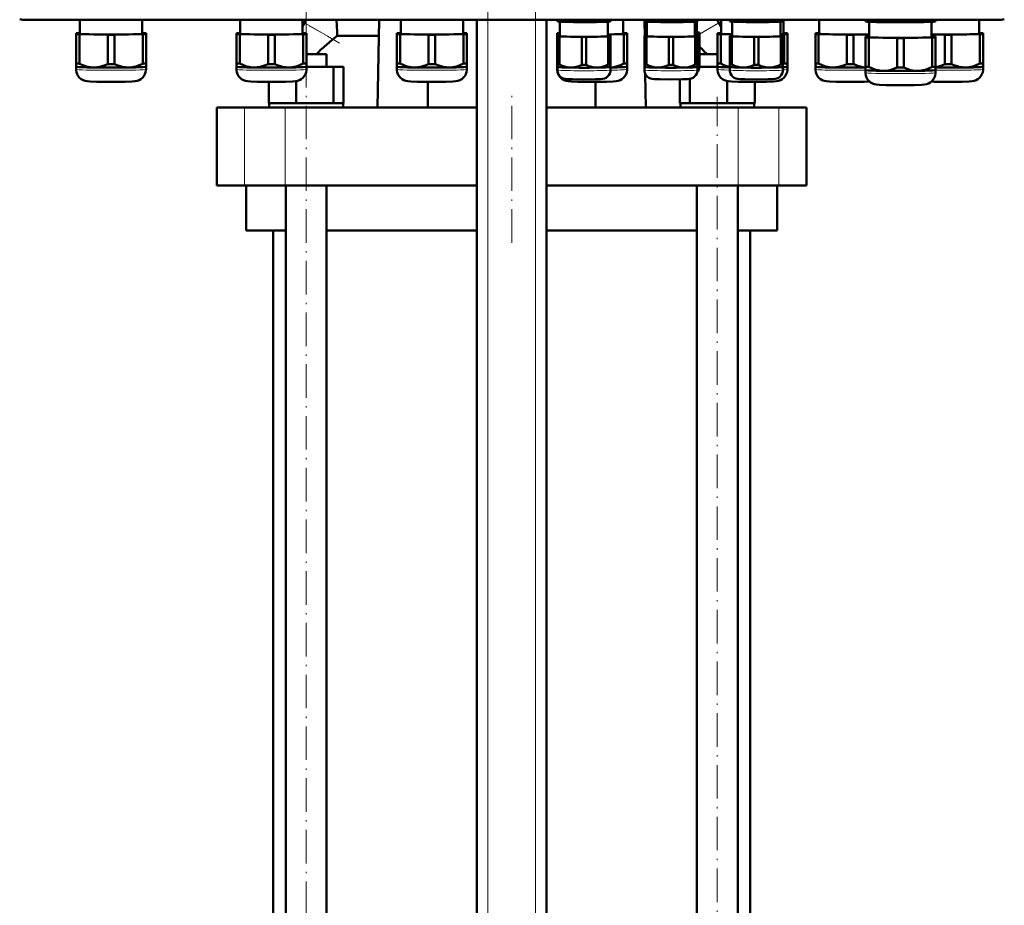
# Model space of a CAD drawing. Extents: x -1768 to 2122, y -1726 to 708.
# Tile 4 of 71: x -1428 to -1076, y -142 to 175. Entities that reach past the tile are written whole.
import ezdxf

# ---------------------------------------------------------------- set-up
doc = ezdxf.new("R2010")
doc.units = 0
doc.linetypes.add('DASHDOT', pattern=[18.5, 12, -3, 0.5, -3])

msp = doc.modelspace()

# ---------------------------------------------------------------- linework, layer by layer
at = {"color": 7, "linetype": 'DASHDOT', "lineweight": 18}
for p, q in [((-1260.74, -458.59), (-1260.74, 232.31)), ((-1243.74, -458.59), (-1243.74, 232.31)), ((-1325.78, -237.91), (-1325.78, 198.89)), ((-1252.24, 95.09), (-1252.24, 147.89)), ((-1178.7, -233.21), (-1178.7, 147.19))]:
    msp.add_line(p, q, dxfattribs=at)
at = {"color": 7, "lineweight": 18}
for p, q in [((-1426.17, 174.92), (-1426.17, 174.74)), ((-1326.37, 173.69), (-1316.22, 167.83)), ((-1260.74, -401.01), (-1260.74, 174.74)), ((-1243.74, -401.01), (-1243.74, 174.74)), ((-1185.12, 169.64), (-1178.11, 173.69)), ((-1078.11, 174.92), (-1078.11, 174.74)), ((-1347.81, 115.49), (-1347.81, 143.49)), ((-1333.23, 115.49), (-1333.23, 143.49)), ((-1171.25, 115.49), (-1171.25, 143.49)), ((-1156.67, 115.49), (-1156.67, 143.49))]:
    msp.add_line(p, q, dxfattribs=at)
at = {"color": 7, "lineweight": 50}
for p, q in [((-1078.11, 174.74), (-1426.17, 174.74)), ((-1406.71, 174.74), (-1406.71, 169.83)), ((-1384.41, 169.83), (-1384.41, 174.74)), ((-1349.34, 174.74), (-1349.34, 169.83)), ((-1327.04, 169.83), (-1327.04, 174.74)), ((-1326.37, 173.69), (-1327.04, 174.07)), ((-1327.04, 172.54), (-1326.37, 173.69)), ((-1326.37, 173.69), (-1325.77, 174.74)), ((-1299.71, 174.74), (-1300.22, 143.49)), ((-1291.96, 174.74), (-1291.96, 169.83)), ((-1269.66, 169.83), (-1269.66, 174.74)), ((-1264.74, -401.01), (-1264.74, 174.74)), ((-1239.74, -401.01), (-1239.74, 174.74)), ((-1235.91, 174.39), (-1235.91, 174.74)), ((-1235.91, 174.39), (-1235.91, 174.21)), ((-1235.87, 174.2), (-1235.91, 174.21)), ((-1235.14, 174.35), (-1235.14, 174.74)), ((-1235.01, 168.93), (-1235.01, 174.12)), ((-1227.19, 174.23), (-1227.19, 174.74)), ((-1225.64, 174.23), (-1225.64, 174.74)), ((-1217.81, 174.12), (-1217.81, 168.93)), ((-1217.69, 174.35), (-1217.69, 174.74)), ((-1216.96, 174.2), (-1216.91, 174.21)), ((-1216.91, 174.39), (-1216.91, 174.74)), ((-1216.91, 174.21), (-1216.91, 174.39)), ((-1212.32, 169.83), (-1212.32, 174.74)), ((-1204.79, 174.39), (-1204.79, 174.74)), ((-1204.79, 174.39), (-1204.79, 174.21)), ((-1204.75, 174.2), (-1204.79, 174.21)), ((-1204.68, 169.05), (-1204.76, 174.21)), ((-1204.02, 174.35), (-1204.02, 174.74)), ((-1203.89, 168.93), (-1203.89, 174.12)), ((-1196.07, 174.23), (-1196.07, 174.74)), ((-1194.52, 174.23), (-1194.52, 174.74)), ((-1186.69, 174.12), (-1186.69, 168.93)), ((-1186.57, 174.35), (-1186.57, 174.74)), ((-1186.02, 174.17), (-1186.02, 170.13)), ((-1185.84, 174.2), (-1185.79, 174.21)), ((-1185.79, 174.39), (-1185.79, 174.74)), ((-1185.79, 174.21), (-1185.79, 174.39)), ((-1178.72, 174.75), (-1178.11, 173.69)), ((-1177.27, 172.24), (-1178.11, 173.69)), ((-1177.27, 174.74), (-1177.27, 169.83)), ((-1174.24, 174.39), (-1174.24, 174.74)), ((-1174.24, 174.39), (-1174.24, 174.21)), ((-1174.19, 174.2), (-1174.24, 174.21)), ((-1173.46, 174.35), (-1173.46, 174.74)), ((-1173.34, 168.93), (-1173.34, 174.12)), ((-1165.51, 174.23), (-1165.51, 174.74)), ((-1163.96, 174.23), (-1163.96, 174.74)), ((-1156.14, 174.12), (-1156.14, 168.93)), ((-1156.01, 174.35), (-1156.01, 174.74)), ((-1155.28, 174.2), (-1155.24, 174.21)), ((-1155.24, 174.39), (-1155.24, 174.74)), ((-1155.24, 174.21), (-1155.24, 174.39)), ((-1154.97, 169.83), (-1154.97, 174.74)), ((-1142.27, 174.74), (-1142.27, 169.83)), ((-1125.67, 174.42), (-1125.67, 174.74)), ((-1125.67, 174.42), (-1125.67, 174.21)), ((-1125.61, 174.2), (-1125.67, 174.21)), ((-1124.48, 174.37), (-1124.48, 174.74)), ((-1124.32, 174.08), (-1124.32, 168.63)), ((-1114.36, 174.22), (-1114.36, 174.74)), ((-1111.98, 174.22), (-1111.98, 174.74)), ((-1102.02, 168.63), (-1102.02, 174.08)), ((-1101.86, 174.37), (-1101.86, 174.74)), ((-1100.73, 174.2), (-1100.67, 174.21)), ((-1100.67, 174.42), (-1100.67, 174.74)), ((-1100.67, 174.21), (-1100.67, 174.42)), ((-1084.97, 169.83), (-1084.97, 174.74)), ((-1408.06, 169.98), (-1408.06, 169.67)), ((-1408.06, 169.67), (-1408.06, 159.17)), ((-1406.71, 170.04), (-1406.87, 170.03)), ((-1406.87, 169.62), (-1396.75, 169.47)), ((-1406.87, 169.62), (-1406.87, 159.11)), ((-1396.75, 169.47), (-1396.75, 158.96)), ((-1394.37, 169.47), (-1384.25, 169.62)), ((-1394.37, 169.47), (-1394.37, 158.96)), ((-1384.25, 170.03), (-1384.41, 170.04)), ((-1384.25, 169.62), (-1384.25, 159.11)), ((-1383.06, 169.67), (-1383.06, 169.98)), ((-1383.06, 169.67), (-1383.06, 159.17)), ((-1350.69, 169.98), (-1350.69, 169.67)), ((-1350.69, 169.67), (-1350.69, 159.17)), ((-1349.34, 170.04), (-1349.5, 170.03)), ((-1349.5, 169.62), (-1339.37, 169.47)), ((-1349.5, 169.62), (-1349.5, 159.12)), ((-1339.37, 169.47), (-1339.37, 158.96)), ((-1337, 169.47), (-1326.87, 169.62)), ((-1337, 169.47), (-1337, 158.96)), ((-1326.87, 170.03), (-1327.04, 170.04)), ((-1326.87, 169.62), (-1326.87, 159.12)), ((-1325.69, 169.67), (-1325.69, 169.98)), ((-1325.69, 169.67), (-1325.69, 159.17)), ((-1314.62, 169.1), (-1299.8, 169.1)), ((-1293.31, 169.98), (-1293.31, 169.68)), ((-1293.31, 169.68), (-1293.31, 159.17)), ((-1291.96, 170.04), (-1292.13, 170.04)), ((-1292.13, 169.62), (-1282, 169.47)), ((-1292.13, 169.62), (-1292.13, 159.12)), ((-1282, 169.47), (-1282, 158.96)), ((-1279.63, 169.47), (-1269.5, 169.62)), ((-1279.63, 169.47), (-1279.63, 158.96)), ((-1269.5, 170.04), (-1269.66, 170.04)), ((-1269.5, 169.62), (-1269.5, 159.12)), ((-1268.31, 169.68), (-1268.31, 169.98)), ((-1268.31, 169.68), (-1268.31, 159.17)), ((-1235.97, 169.98), (-1235.97, 169.68)), ((-1235.97, 169.68), (-1235.97, 159.17)), ((-1235.01, 169.08), (-1235.14, 169.08)), ((-1217.81, 169.54), (-1212.15, 169.62)), ((-1217.69, 169.08), (-1217.81, 169.08)), ((-1212.15, 170.04), (-1212.32, 170.04)), ((-1212.15, 169.62), (-1212.15, 159.12)), ((-1210.97, 169.68), (-1210.97, 169.98)), ((-1210.97, 169.68), (-1210.97, 159.17)), ((-1204.68, 169.1), (-1204.12, 169.1)), ((-1204.12, 170.25), (-1204.12, 170.01)), ((-1204.12, 170.01), (-1204.12, 169.08)), ((-1203.89, 169.09), (-1204.02, 169.08)), ((-1186.69, 169.96), (-1185.9, 169.97)), ((-1186.57, 169.08), (-1186.69, 169.09)), ((-1185.9, 170.28), (-1186.02, 170.29)), ((-1185.9, 169.97), (-1185.9, 169.05)), ((-1185.12, 170.01), (-1185.12, 170.25)), ((-1185.12, 170.01), (-1185.12, 160.05)), ((-1178.62, 169.98), (-1178.62, 169.68)), ((-1178.62, 169.68), (-1178.62, 159.17)), ((-1177.27, 170.04), (-1177.44, 170.04)), ((-1177.44, 169.62), (-1173.34, 169.56)), ((-1177.44, 169.62), (-1177.44, 159.12)), ((-1173.34, 169.08), (-1173.46, 169.08)), ((-1156.14, 169.6), (-1154.81, 169.62)), ((-1156.01, 169.08), (-1156.14, 169.08)), ((-1154.81, 170.04), (-1154.97, 170.04)), ((-1154.81, 169.62), (-1154.81, 159.12)), ((-1153.62, 169.68), (-1153.62, 169.98)), ((-1153.62, 169.68), (-1153.62, 159.17)), ((-1143.62, 169.98), (-1143.62, 169.68)), ((-1143.62, 169.68), (-1143.62, 159.17)), ((-1142.27, 170.04), (-1142.44, 170.04)), ((-1142.44, 169.62), (-1132.31, 169.47)), ((-1142.44, 169.62), (-1142.44, 159.12)), ((-1132.31, 169.47), (-1132.31, 158.96)), ((-1129.94, 169.47), (-1124.32, 169.55)), ((-1129.94, 169.47), (-1129.94, 158.96)), ((-1102.02, 169.54), (-1097.31, 169.47)), ((-1097.31, 169.47), (-1097.31, 158.96)), ((-1094.94, 169.47), (-1084.81, 169.62)), ((-1094.94, 169.47), (-1094.94, 158.96)), ((-1084.81, 170.04), (-1084.97, 170.04)), ((-1084.81, 169.62), (-1084.81, 159.12)), ((-1083.62, 169.68), (-1083.62, 169.98)), ((-1083.62, 169.68), (-1083.62, 159.17)), ((-1235.91, 169.05), (-1235.91, 168.81)), ((-1235.91, 168.81), (-1235.91, 158.85)), ((-1235.14, 168.77), (-1227.19, 168.65)), ((-1235.14, 168.77), (-1235.14, 158.81)), ((-1227.19, 168.65), (-1227.19, 158.69)), ((-1225.64, 168.65), (-1217.69, 168.77)), ((-1225.64, 168.65), (-1225.64, 158.69)), ((-1217.69, 168.77), (-1217.69, 158.81)), ((-1216.91, 168.81), (-1216.91, 169.05)), ((-1216.91, 168.81), (-1216.91, 158.85)), ((-1204.79, 169.05), (-1204.79, 168.81)), ((-1204.79, 168.81), (-1204.79, 158.85)), ((-1204.02, 168.77), (-1196.07, 168.65)), ((-1204.02, 168.77), (-1204.02, 158.82)), ((-1196.07, 168.65), (-1196.07, 158.7)), ((-1194.52, 168.65), (-1186.57, 168.77)), ((-1194.52, 168.65), (-1194.52, 158.7)), ((-1186.57, 168.77), (-1186.57, 158.82)), ((-1185.79, 168.81), (-1185.79, 169.05)), ((-1185.79, 168.81), (-1185.79, 158.85)), ((-1174.24, 169.05), (-1174.24, 168.81)), ((-1174.24, 168.81), (-1174.24, 158.85)), ((-1173.46, 168.77), (-1165.51, 168.65)), ((-1173.46, 168.77), (-1173.46, 158.81)), ((-1165.51, 168.65), (-1165.51, 158.69)), ((-1163.96, 168.65), (-1156.01, 168.77)), ((-1163.96, 168.65), (-1163.96, 158.69)), ((-1156.01, 168.77), (-1156.01, 158.81)), ((-1155.24, 168.81), (-1155.24, 169.05)), ((-1155.24, 168.81), (-1155.24, 158.85)), ((-1125.67, 168.78), (-1125.67, 168.48)), ((-1125.67, 168.48), (-1125.67, 157.97)), ((-1124.32, 168.84), (-1124.48, 168.84)), ((-1124.48, 168.42), (-1114.36, 168.27)), ((-1124.48, 168.42), (-1124.48, 157.92)), ((-1114.36, 168.27), (-1114.36, 157.76)), ((-1111.98, 168.27), (-1101.86, 168.42)), ((-1111.98, 168.27), (-1111.98, 157.76)), ((-1101.86, 168.84), (-1102.02, 168.84)), ((-1101.86, 168.42), (-1101.86, 157.92)), ((-1100.67, 168.48), (-1100.67, 168.78)), ((-1100.67, 168.48), (-1100.67, 157.97)), ((-1325.69, 162.49), (-1318.48, 162.49)), ((-1318.48, 157.99), (-1318.48, 162.49)), ((-1185.12, 162.49), (-1178.62, 162.49)), ((-1408.06, 159.17), (-1408.06, 158.02)), ((-1383.06, 158.02), (-1383.06, 159.17)), ((-1350.69, 159.17), (-1350.69, 158.02)), ((-1325.69, 158.02), (-1325.69, 159.17)), ((-1293.31, 159.17), (-1293.31, 158.02)), ((-1268.31, 158.02), (-1268.31, 159.17)), ((-1235.97, 159.17), (-1235.97, 158.02)), ((-1235.91, 158.85), (-1235.91, 157.92)), ((-1216.91, 157.92), (-1216.91, 158.85)), ((-1210.97, 158.02), (-1210.97, 159.17)), ((-1204.79, 158.85), (-1204.79, 157.92)), ((-1185.79, 157.92), (-1185.79, 158.85)), ((-1185.13, 159.12), (-1185.12, 159.12)), ((-1185.12, 159.12), (-1185.12, 160.05)), ((-1185.12, 159.12), (-1185.12, 158.03)), ((-1178.62, 159.17), (-1178.62, 158.02)), ((-1174.24, 158.85), (-1174.24, 157.92)), ((-1155.24, 157.92), (-1155.24, 158.85)), ((-1153.62, 158.02), (-1153.62, 159.17)), ((-1143.62, 159.17), (-1143.62, 158.02)), ((-1083.62, 158.02), (-1083.62, 159.17)), ((-1408.06, 158.02), (-1408.06, 157.07)), ((-1408.06, 158.01), (-1408.06, 158.02)), ((-1383.06, 157.07), (-1383.06, 158.02)), ((-1383.06, 158.01), (-1383.06, 158.02)), ((-1350.69, 158.02), (-1350.69, 157.07)), ((-1350.68, 158.01), (-1350.69, 158.02)), ((-1325.69, 157.07), (-1325.69, 158.02)), ((-1325.69, 158.01), (-1325.69, 158.02)), ((-1325.69, 157.99), (-1315.98, 157.99)), ((-1315.98, 144.99), (-1315.98, 157.99)), ((-1315.98, 157.99), (-1312.4, 157.99)), ((-1312.4, 144.99), (-1312.4, 157.99)), ((-1293.31, 158.02), (-1293.31, 157.07)), ((-1293.31, 158.02), (-1293.31, 158.02)), ((-1268.32, 158.02), (-1268.31, 158.02)), ((-1268.31, 157.07), (-1268.31, 158.02)), ((-1235.97, 158.02), (-1235.97, 157.07)), ((-1235.96, 158.02), (-1235.97, 158.02)), ((-1235.91, 156.83), (-1235.91, 157.92)), ((-1235.91, 157.91), (-1235.91, 157.92)), ((-1216.92, 157.91), (-1216.91, 157.92)), ((-1216.91, 157.92), (-1216.91, 156.83)), ((-1210.97, 157.07), (-1210.97, 158.02)), ((-1210.97, 158.02), (-1210.97, 158.02)), ((-1204.79, 156.83), (-1204.79, 157.92)), ((-1204.79, 157.91), (-1204.79, 157.92)), ((-1204.26, 143.49), (-1204.46, 155.4)), ((-1185.8, 157.91), (-1185.79, 157.92)), ((-1185.79, 157.92), (-1185.79, 156.83)), ((-1185.12, 157.99), (-1178.62, 157.99)), ((-1178.62, 158.02), (-1178.62, 157.07)), ((-1178.62, 158.02), (-1178.62, 158.02)), ((-1174.24, 156.83), (-1174.24, 157.92)), ((-1174.23, 157.91), (-1174.24, 157.92)), ((-1155.24, 157.92), (-1155.24, 156.83)), ((-1155.24, 157.91), (-1155.24, 157.92)), ((-1153.63, 158.02), (-1153.62, 158.02)), ((-1153.62, 157.07), (-1153.62, 158.02)), ((-1143.62, 158.02), (-1143.62, 157.07)), ((-1143.62, 158.02), (-1143.62, 158.02)), ((-1125.67, 157.97), (-1125.67, 156.82)), ((-1125.67, 156.82), (-1125.67, 155.87)), ((-1125.67, 156.82), (-1125.67, 156.82)), ((-1100.67, 156.82), (-1100.67, 157.97)), ((-1100.67, 155.87), (-1100.67, 156.82)), ((-1100.67, 156.82), (-1100.67, 156.82)), ((-1083.63, 158.02), (-1083.62, 158.02)), ((-1083.62, 157.07), (-1083.62, 158.02)), ((-1339.16, 144.99), (-1339.16, 152.62)), ((-1329.37, 144.99), (-1329.37, 152.85)), ((-1282.24, 152.62), (-1282.24, 143.49)), ((-1222.24, 143.49), (-1222.24, 152.62)), ((-1192.09, 144.99), (-1192.09, 153.49)), ((-1188.5, 144.99), (-1188.5, 153.66)), ((-1175.11, 144.99), (-1175.11, 152.88)), ((-1165.32, 144.99), (-1165.32, 152.62)), ((-1165.32, 144.99), (-1165.32, 152.62)), ((-1339.16, 144.99), (-1338.15, 144.99)), ((-1338.98, 144.99), (-1338.79, 144.99)), ((-1338.98, 144.99), (-1338.98, 143.49)), ((-1338.15, 144.99), (-1330.38, 144.99)), ((-1330.38, 144.99), (-1329.37, 144.99)), ((-1329.37, 144.99), (-1327.99, 144.99)), ((-1327.99, 144.99), (-1325.78, 144.99)), ((-1325.78, 144.99), (-1317.36, 144.99)), ((-1317.36, 144.99), (-1315.98, 144.99)), ((-1315.98, 144.99), (-1315.61, 144.99)), ((-1315.61, 144.99), (-1312.58, 144.99)), ((-1312.58, 144.99), (-1312.4, 144.99)), ((-1312.58, 144.99), (-1312.58, 143.49)), ((-1192.09, 144.99), (-1191.9, 144.99)), ((-1191.9, 144.99), (-1188.87, 144.99)), ((-1191.9, 144.99), (-1191.9, 143.49)), ((-1188.87, 144.99), (-1188.5, 144.99)), ((-1188.5, 144.99), (-1187.12, 144.99)), ((-1187.12, 144.99), (-1178.7, 144.99)), ((-1178.7, 144.99), (-1176.5, 144.99)), ((-1176.5, 144.99), (-1175.11, 144.99)), ((-1175.11, 144.99), (-1174.1, 144.99)), ((-1174.1, 144.99), (-1166.33, 144.99)), ((-1166.33, 144.99), (-1165.32, 144.99)), ((-1165.69, 144.99), (-1165.5, 144.99)), ((-1165.5, 144.99), (-1165.5, 143.49)), ((-1165.5, 144.99), (-1165.5, 143.49)), ((-1357.74, 143.49), (-1347.81, 143.49)), ((-1357.74, 115.49), (-1357.74, 143.49)), ((-1347.81, 143.49), (-1333.23, 143.49)), ((-1333.23, 143.49), (-1264.74, 143.49)), ((-1239.74, 143.49), (-1171.25, 143.49)), ((-1171.25, 143.49), (-1156.67, 143.49)), ((-1156.67, 143.49), (-1146.74, 143.49)), ((-1146.74, 115.49), (-1146.74, 143.49)), ((-1347.81, 115.49), (-1357.74, 115.49)), ((-1333.23, 115.49), (-1347.81, 115.49)), ((-1347.24, 115.49), (-1347.24, 99.49)), ((-1264.74, 115.49), (-1333.23, 115.49)), ((-1333.08, -201.51), (-1333.08, 115.49)), ((-1318.48, -201.51), (-1318.48, 115.49)), ((-1171.25, 115.49), (-1239.74, 115.49)), ((-1186, -201.51), (-1186, 115.49)), ((-1171.4, -201.51), (-1171.4, 115.49)), ((-1156.67, 115.49), (-1171.25, 115.49)), ((-1157.24, 99.49), (-1157.24, 115.49)), ((-1146.74, 115.49), (-1156.67, 115.49)), ((-1333.08, 99.49), (-1347.24, 99.49)), ((-1337.59, -201.51), (-1337.59, 99.49)), ((-1264.74, 99.49), (-1318.48, 99.49)), ((-1186, 99.49), (-1239.74, 99.49)), ((-1157.24, 99.49), (-1171.4, 99.49)), ((-1166.89, 99.49), (-1166.89, -201.51))]:
    msp.add_line(p, q, dxfattribs=at)
at = {"color": 7, "linetype": 'DASHDOT', "lineweight": 18, "ltscale": 0.408948}
msp.add_line((-1313.84, 166.45), (-1328.01, 174.63), dxfattribs=at)
at = {"color": 7, "linetype": 'DASHDOT', "lineweight": 18, "ltscale": 0.258832}
msp.add_line((-1185.87, 169.21), (-1176.9, 174.38), dxfattribs=at)
at = {"color": 7, "linetype": 'DASHDOT', "lineweight": 18, "ltscale": 0.045015}
msp.add_line((-1178.7, 145.14), (-1178.7, 143.34), dxfattribs=at)
at = {"color": 7, "lineweight": 50}
for points in [[(-1231.16, 174.01), (-1233.14, 174.11), (-1235.14, 174.35)], [(-1227.19, 174.23), (-1229.19, 174.05), (-1231.16, 174.01)], [(-1221.66, 174.01), (-1223.64, 174.05), (-1225.64, 174.23)], [(-1217.69, 174.35), (-1219.69, 174.11), (-1221.66, 174.01)], [(-1200.04, 174.01), (-1202.01, 174.11), (-1204.02, 174.35)], [(-1196.07, 174.23), (-1198.07, 174.05), (-1200.04, 174.01)], [(-1190.54, 174.01), (-1192.51, 174.05), (-1194.52, 174.23)], [(-1186.57, 174.35), (-1188.57, 174.11), (-1190.54, 174.01)], [(-1169.49, 174.01), (-1171.46, 174.11), (-1173.46, 174.35)], [(-1165.51, 174.23), (-1167.51, 174.05), (-1169.49, 174.01)], [(-1159.99, 174.01), (-1161.96, 174.05), (-1163.96, 174.23)], [(-1156.01, 174.35), (-1158.01, 174.11), (-1159.99, 174.01)], [(-1119.42, 173.94), (-1120.68, 173.99), (-1121.93, 174.07), (-1123.2, 174.2), (-1124.48, 174.37)], [(-1114.36, 174.22), (-1115.72, 174.08), (-1117.06, 173.99), (-1118.24, 173.95), (-1119.42, 173.94)], [(-1106.92, 173.94), (-1108.1, 173.95), (-1109.28, 173.99), (-1110.62, 174.08), (-1111.98, 174.22)], [(-1101.86, 174.37), (-1103.14, 174.2), (-1104.41, 174.07), (-1105.66, 173.99), (-1106.92, 173.94)], [(-1401.81, 157.74), (-1402.43, 157.77), (-1403.05, 157.84), (-1403.7, 157.96), (-1404.36, 158.12), (-1405.61, 158.54), (-1406.87, 159.11)], [(-1396.75, 158.96), (-1398, 158.43), (-1399.26, 158.04), (-1399.91, 157.9), (-1400.56, 157.8), (-1401.18, 157.75), (-1401.81, 157.74)], [(-1389.31, 157.74), (-1389.93, 157.75), (-1390.56, 157.8), (-1391.21, 157.9), (-1391.86, 158.04), (-1393.11, 158.43), (-1394.37, 158.96)], [(-1384.25, 159.11), (-1385.5, 158.54), (-1386.76, 158.12), (-1387.41, 157.96), (-1388.07, 157.84), (-1388.69, 157.77), (-1389.31, 157.74)], [(-1344.44, 157.74), (-1345.06, 157.77), (-1345.68, 157.84), (-1346.33, 157.96), (-1346.98, 158.12), (-1348.24, 158.55), (-1349.5, 159.12)], [(-1339.37, 158.96), (-1340.63, 158.43), (-1341.89, 158.04), (-1342.54, 157.9), (-1343.19, 157.8), (-1343.81, 157.75), (-1344.44, 157.74)], [(-1331.94, 157.74), (-1332.56, 157.75), (-1333.18, 157.8), (-1333.83, 157.9), (-1334.48, 158.04), (-1335.74, 158.43), (-1337, 158.96)], [(-1326.87, 159.12), (-1328.13, 158.55), (-1329.39, 158.12), (-1330.04, 157.96), (-1330.69, 157.84), (-1331.31, 157.77), (-1331.94, 157.74)], [(-1287.06, 157.74), (-1287.69, 157.77), (-1288.3, 157.84), (-1288.96, 157.96), (-1289.61, 158.12), (-1290.87, 158.55), (-1292.13, 159.12)], [(-1282, 158.96), (-1283.26, 158.43), (-1284.52, 158.04), (-1285.17, 157.9), (-1285.82, 157.8), (-1286.44, 157.75), (-1287.06, 157.74)], [(-1274.56, 157.74), (-1275.19, 157.75), (-1275.81, 157.8), (-1276.46, 157.9), (-1277.11, 158.04), (-1278.37, 158.43), (-1279.63, 158.96)], [(-1269.5, 159.12), (-1270.76, 158.55), (-1272.02, 158.12), (-1272.67, 157.96), (-1273.32, 157.84), (-1273.94, 157.77), (-1274.56, 157.74)], [(-1231.16, 157.7), (-1232.06, 157.77), (-1232.94, 157.95), (-1233.82, 158.23), (-1234.48, 158.5), (-1235.14, 158.81)], [(-1227.19, 158.69), (-1228.18, 158.27), (-1229.17, 157.95), (-1230.16, 157.76), (-1231.16, 157.7)], [(-1221.66, 157.7), (-1222.67, 157.76), (-1223.66, 157.95), (-1224.65, 158.27), (-1225.64, 158.69)], [(-1217.69, 158.81), (-1218.35, 158.5), (-1219.01, 158.23), (-1219.89, 157.95), (-1220.77, 157.77), (-1221.66, 157.7)], [(-1212.15, 159.12), (-1213.34, 158.58), (-1214.52, 158.16), (-1215.71, 157.88), (-1216.91, 157.75)], [(-1200.04, 157.71), (-1200.94, 157.77), (-1201.82, 157.95), (-1202.7, 158.23), (-1203.36, 158.5), (-1204.02, 158.82)], [(-1196.07, 158.7), (-1197.06, 158.27), (-1198.05, 157.95), (-1199.04, 157.76), (-1200.04, 157.71)], [(-1190.54, 157.71), (-1191.55, 157.76), (-1192.54, 157.95), (-1193.53, 158.27), (-1194.52, 158.7)], [(-1186.57, 158.82), (-1187.23, 158.5), (-1187.89, 158.23), (-1188.77, 157.95), (-1189.65, 157.77), (-1190.54, 157.71)], [(-1174.24, 157.95), (-1175.31, 158.24), (-1176.37, 158.63), (-1177.44, 159.12)], [(-1169.49, 157.7), (-1170.38, 157.77), (-1171.26, 157.95), (-1172.14, 158.23), (-1172.8, 158.5), (-1173.46, 158.81)], [(-1165.51, 158.69), (-1166.5, 158.27), (-1167.49, 157.95), (-1168.48, 157.76), (-1169.49, 157.7)], [(-1159.99, 157.7), (-1160.99, 157.76), (-1161.98, 157.95), (-1162.97, 158.27), (-1163.96, 158.69)], [(-1156.01, 158.81), (-1156.67, 158.5), (-1157.33, 158.23), (-1158.21, 157.95), (-1159.09, 157.77), (-1159.99, 157.7)], [(-1137.37, 157.74), (-1138, 157.77), (-1138.61, 157.84), (-1139.27, 157.96), (-1139.92, 158.12), (-1141.18, 158.55), (-1142.44, 159.12)], [(-1132.31, 158.96), (-1133.57, 158.43), (-1134.83, 158.04), (-1135.48, 157.9), (-1136.13, 157.8), (-1136.75, 157.75), (-1137.37, 157.74)], [(-1125.67, 157.76), (-1126.63, 157.88), (-1127.57, 158.08), (-1128.52, 158.38), (-1129.23, 158.65), (-1129.94, 158.96)], [(-1097.31, 158.96), (-1098.43, 158.49), (-1099.55, 158.12), (-1100.67, 157.87)], [(-1089.87, 157.74), (-1090.5, 157.75), (-1091.12, 157.8), (-1091.77, 157.9), (-1092.42, 158.04), (-1093.68, 158.43), (-1094.94, 158.96)], [(-1084.81, 159.12), (-1086.07, 158.55), (-1087.33, 158.12), (-1087.98, 157.96), (-1088.63, 157.84), (-1089.25, 157.77), (-1089.87, 157.74)], [(-1395.56, 152.61), (-1400.63, 152.66), (-1403.03, 152.73), (-1404.11, 152.81), (-1404.87, 152.95), (-1405.56, 153.2), (-1406.23, 153.58), (-1406.81, 154.07), (-1407.3, 154.65), (-1407.68, 155.31), (-1407.93, 156.02), (-1408.05, 156.77), (-1408.06, 157.07)], [(-1395.56, 152.61), (-1390.48, 152.66), (-1388.09, 152.73), (-1387.01, 152.81), (-1386.25, 152.95), (-1385.55, 153.2), (-1384.89, 153.58), (-1384.31, 154.07), (-1383.82, 154.65), (-1383.44, 155.31), (-1383.19, 156.02), (-1383.07, 156.77), (-1383.06, 157.07)], [(-1338.19, 152.62), (-1343.26, 152.66), (-1345.66, 152.73), (-1346.73, 152.81), (-1347.5, 152.95), (-1348.19, 153.2), (-1348.86, 153.58), (-1349.44, 154.07), (-1349.93, 154.65), (-1350.3, 155.31), (-1350.55, 156.02), (-1350.68, 156.77), (-1350.69, 157.07)], [(-1338.19, 152.62), (-1333.11, 152.66), (-1330.71, 152.73), (-1329.64, 152.81), (-1328.88, 152.95), (-1328.18, 153.2), (-1327.52, 153.58), (-1326.93, 154.07), (-1326.45, 154.65), (-1326.07, 155.31), (-1325.82, 156.02), (-1325.7, 156.77), (-1325.69, 157.07)], [(-1280.81, 152.62), (-1285.89, 152.66), (-1288.29, 152.74), (-1289.36, 152.81), (-1290.12, 152.95), (-1290.82, 153.2), (-1291.48, 153.58), (-1292.07, 154.07), (-1292.55, 154.65), (-1292.93, 155.31), (-1293.18, 156.02), (-1293.3, 156.77), (-1293.31, 157.07)], [(-1280.81, 152.62), (-1275.74, 152.66), (-1273.34, 152.74), (-1272.27, 152.81), (-1271.5, 152.95), (-1270.81, 153.2), (-1270.14, 153.58), (-1269.56, 154.07), (-1269.07, 154.65), (-1268.7, 155.31), (-1268.44, 156.02), (-1268.32, 156.77), (-1268.31, 157.07)], [(-1223.47, 152.62), (-1228.54, 152.66), (-1230.94, 152.74), (-1232.01, 152.81), (-1232.78, 152.95), (-1233.47, 153.2), (-1234.14, 153.58), (-1234.72, 154.07), (-1235.21, 154.65), (-1235.58, 155.31), (-1235.84, 156.02), (-1235.96, 156.77), (-1235.97, 157.07)], [(-1226.41, 153.47), (-1230.54, 153.51), (-1232.33, 153.57), (-1233.11, 153.64), (-1233.71, 153.79), (-1234.34, 154.07), (-1234.89, 154.48), (-1235.34, 155), (-1235.67, 155.6), (-1235.86, 156.26), (-1235.91, 156.83)], [(-1226.41, 153.47), (-1222.28, 153.51), (-1220.49, 153.57), (-1219.72, 153.64), (-1219.11, 153.79), (-1218.49, 154.07), (-1217.94, 154.48), (-1217.49, 155), (-1217.16, 155.6), (-1216.96, 156.26), (-1216.91, 156.83)], [(-1223.47, 152.62), (-1218.39, 152.66), (-1215.99, 152.74), (-1214.92, 152.81), (-1214.16, 152.95), (-1213.46, 153.2), (-1212.8, 153.58), (-1212.21, 154.07), (-1211.73, 154.65), (-1211.35, 155.31), (-1211.1, 156.02), (-1210.98, 156.77), (-1210.97, 157.07)], [(-1195.29, 153.47), (-1199.42, 153.51), (-1201.21, 153.57), (-1201.99, 153.64), (-1202.59, 153.79), (-1203.22, 154.07), (-1203.77, 154.48), (-1204.22, 155), (-1204.55, 155.61), (-1204.74, 156.26), (-1204.79, 156.83)], [(-1195.29, 153.47), (-1191.16, 153.51), (-1189.37, 153.57), (-1188.6, 153.64), (-1187.99, 153.79), (-1187.37, 154.07), (-1186.82, 154.48), (-1186.37, 155), (-1186.04, 155.61), (-1185.84, 156.26), (-1185.79, 156.83)], [(-1166.12, 152.62), (-1171.2, 152.66), (-1173.6, 152.74), (-1174.67, 152.81), (-1175.43, 152.95), (-1176.13, 153.2), (-1176.79, 153.58), (-1177.38, 154.07), (-1177.86, 154.65), (-1178.24, 155.31), (-1178.49, 156.02), (-1178.61, 156.77), (-1178.62, 157.07)], [(-1164.74, 153.47), (-1168.87, 153.51), (-1170.66, 153.57), (-1171.43, 153.64), (-1172.04, 153.79), (-1172.66, 154.07), (-1173.21, 154.48), (-1173.66, 155), (-1173.99, 155.6), (-1174.19, 156.26), (-1174.24, 156.83)], [(-1166.12, 152.62), (-1161.05, 152.66), (-1158.65, 152.74), (-1157.58, 152.81), (-1156.81, 152.95), (-1156.12, 153.2), (-1155.45, 153.58), (-1154.87, 154.07), (-1154.38, 154.65), (-1154.01, 155.31), (-1153.75, 156.02), (-1153.63, 156.77), (-1153.62, 157.07)], [(-1164.74, 153.47), (-1160.61, 153.51), (-1158.82, 153.57), (-1158.04, 153.64), (-1157.44, 153.79), (-1156.81, 154.07), (-1156.26, 154.48), (-1155.81, 155), (-1155.48, 155.6), (-1155.29, 156.26), (-1155.24, 156.83)], [(-1131.12, 152.62), (-1136.2, 152.66), (-1138.6, 152.74), (-1139.67, 152.81), (-1140.43, 152.95), (-1141.13, 153.2), (-1141.79, 153.58), (-1142.38, 154.07), (-1142.86, 154.65), (-1143.24, 155.31), (-1143.49, 156.02), (-1143.61, 156.77), (-1143.62, 157.07)], [(-1113.17, 151.42), (-1118.25, 151.46), (-1120.64, 151.54), (-1121.72, 151.61), (-1122.48, 151.75), (-1123.18, 152), (-1123.84, 152.38), (-1124.42, 152.87), (-1124.91, 153.45), (-1125.29, 154.11), (-1125.54, 154.82), (-1125.66, 155.57), (-1125.67, 155.87)], [(-1119.42, 156.54), (-1120.04, 156.57), (-1120.66, 156.64), (-1121.32, 156.76), (-1121.97, 156.92), (-1123.23, 157.35), (-1124.48, 157.92)], [(-1114.36, 157.76), (-1115.62, 157.23), (-1116.87, 156.84), (-1117.52, 156.7), (-1118.17, 156.6), (-1118.8, 156.55), (-1119.42, 156.54)], [(-1113.17, 151.42), (-1108.1, 151.46), (-1105.7, 151.54), (-1104.62, 151.61), (-1103.86, 151.75), (-1103.17, 152), (-1102.5, 152.38), (-1101.92, 152.87), (-1101.43, 153.45), (-1101.05, 154.11), (-1100.8, 154.82), (-1100.68, 155.57), (-1100.67, 155.87)], [(-1106.92, 156.54), (-1107.55, 156.55), (-1108.17, 156.6), (-1108.82, 156.7), (-1109.47, 156.84), (-1110.73, 157.23), (-1111.98, 157.76)], [(-1101.86, 157.92), (-1103.12, 157.35), (-1104.37, 156.92), (-1105.03, 156.76), (-1105.68, 156.64), (-1106.3, 156.57), (-1106.92, 156.54)], [(-1096.12, 152.62), (-1091.05, 152.66), (-1088.65, 152.74), (-1087.58, 152.81), (-1086.81, 152.95), (-1086.12, 153.2), (-1085.45, 153.58), (-1084.87, 154.07), (-1084.38, 154.65), (-1084.01, 155.31), (-1083.75, 156.02), (-1083.63, 156.77), (-1083.62, 157.07)], [(-1131.12, 152.62), (-1126.12, 152.66), (-1124.26, 152.71)], [(-1096.12, 152.62), (-1101.12, 152.66), (-1102.11, 152.68)]]:
    msp.add_lwpolyline(points, dxfattribs=at)
for centre, radius, start, end in [((-1426.17, 183.99), 9.25, 257.0008, 269.9996), ((-1426.17, 183.99), 9.25, 257.0008, 269.9996), ((-1408.29, 166.58), 93.7, 1.542, 4.9985), ((-1078.11, 183.99), 9.25, 270.0004, 282.9992), ((-1078.11, 183.99), 9.25, 270.0004, 282.9993), ((-1203.17, 27.55), 180.16, 128.2176, 128.8662), ((-1271.17, 111.93), 71.79, 128.861, 132.9306), ((-1271.3, 112.06), 71.61, 132.9316, 135.2319), ((-1233.24, 112), 71.69, 47.0681, 47.8423), ((-1233.18, 112.06), 71.61, 44.7681, 47.0684), ((-1162.46, 174.28), 16.98, 295.1665, 296.77), ((-1188.33, 158.03), 3.21, 318.4645, 359.9956)]:
    msp.add_arc(centre, radius, start, end, dxfattribs=at)
for centre, major_axis, start_param, end_param in [((-1226.41, 174.51), (-10.55, 0), 0.449938, 0.597259), ((-1226.41, 174.23), (9.5, 0), 3.239479, 4.18879), ((-1226.41, 174.23), (9.5, 0), 4.18879, 6.185299), ((-1226.41, 174.51), (-10.55, 0), 1.497136, 1.644457), ((-1226.41, 174.51), (-10.55, 0), 2.544333, 2.691654), ((-1195.29, 174.51), (-10.55, 0), 0.449938, 0.597259), ((-1195.29, 174.23), (9.5, 0), 3.239479, 4.18879), ((-1195.29, 174.23), (9.5, 0), 4.18879, 6.185299), ((-1195.29, 174.51), (-10.55, 0), 1.497136, 1.644457), ((-1195.29, 174.51), (-10.55, 0), 2.544333, 2.691654), ((-1164.74, 174.51), (-10.55, 0), 0.449938, 0.597259), ((-1164.74, 174.23), (9.5, 0), 3.239479, 4.18879), ((-1164.74, 174.23), (9.5, 0), 4.18879, 6.185299), ((-1164.74, 174.51), (-10.55, 0), 1.497136, 1.644457), ((-1164.74, 174.51), (-10.55, 0), 2.544333, 2.691654), ((-1113.17, 174.58), (-13.8, 0), 0.437539, 0.609658), ((-1113.17, 174.23), (12.5, 0), 3.239482, 4.18879), ((-1113.17, 174.23), (12.5, 0), 4.18879, 6.185296), ((-1113.17, 174.58), (-13.8, 0), 1.484737, 1.656856), ((-1113.17, 174.58), (-13.8, 0), 2.531934, 2.704054), ((-1395.56, 169.83), (13.8, 0), 2.531934, 2.704054), ((-1395.56, 169.83), (13.8, 0), 3.579132, 3.751251), ((-1395.56, 169.83), (11.15, 0), 3.141593, 6.283185), ((-1395.56, 169.83), (13.8, 0), 4.626329, 4.798449), ((-1395.56, 169.83), (13.8, 0), 0.437539, 0.609658), ((-1395.56, 169.83), (13.8, 0), 5.673527, 5.845646), ((-1338.19, 169.83), (13.8, 0), 2.531934, 2.704054), ((-1338.19, 169.83), (13.8, 0), 3.579132, 3.751251), ((-1338.19, 169.83), (11.15, 0), 3.141593, 6.283185), ((-1338.19, 169.83), (13.8, 0), 4.626329, 4.798449), ((-1338.19, 169.83), (13.8, 0), 0.437539, 0.609658), ((-1338.19, 169.83), (13.8, 0), 5.673527, 5.845646), ((-1280.81, 169.83), (13.8, 0), 2.531934, 2.704054), ((-1280.81, 169.83), (13.8, 0), 3.579132, 3.751251), ((-1280.81, 169.83), (11.15, 0), 3.141593, 6.283185), ((-1280.81, 169.83), (13.8, 0), 4.626329, 4.798449), ((-1280.81, 169.83), (13.8, 0), 0.437539, 0.609658), ((-1280.81, 169.83), (13.8, 0), 5.673527, 5.845646), ((-1223.47, 169.83), (13.8, 0), 2.561928, 2.704054), ((-1223.47, 169.83), (13.8, 0), 3.579132, 3.721257), ((-1226.41, 168.93), (10.55, 0), 2.544333, 2.691654), ((-1223.47, 169.83), (11.15, 0), 5.244215, 6.283185), ((-1226.41, 168.93), (10.55, 0), 0.449938, 0.597259), ((-1223.47, 169.83), (13.8, 0), 0.437539, 0.609658), ((-1223.47, 169.83), (13.8, 0), 5.673527, 5.845646), ((-1195.29, 168.93), (10.55, 0), 2.544333, 2.691654), ((-1194.62, 170.13), (10.55, 0), 2.64382, 2.691654), ((-1194.62, 170.13), (10.55, 0), 3.591531, 3.639365), ((-1194.62, 170.13), (8.6, 0), 5.885916, 6.283185), ((-1195.29, 168.93), (10.55, 0), 0.449938, 0.597259), ((-1194.62, 170.13), (10.55, 0), 0.449938, 0.597259), ((-1194.62, 170.13), (10.55, 0), 5.685926, 5.833247), ((-1166.12, 169.83), (13.8, 0), 2.531934, 2.704054), ((-1166.12, 169.83), (13.8, 0), 3.579132, 3.751251), ((-1166.12, 169.83), (11.15, 0), 3.141593, 4.008814), ((-1164.74, 168.93), (10.55, 0), 2.544333, 2.691654), ((-1166.12, 169.83), (11.15, 0), 5.822266, 6.283185), ((-1164.74, 168.93), (10.55, 0), 0.449938, 0.597259), ((-1166.12, 169.83), (13.8, 0), 0.437539, 0.609658), ((-1166.12, 169.83), (13.8, 0), 5.673527, 5.845646), ((-1131.12, 169.83), (13.8, 0), 2.531934, 2.704054), ((-1131.12, 169.83), (13.8, 0), 3.579132, 3.751251), ((-1131.12, 169.83), (11.15, 0), 3.141593, 5.368516), ((-1131.12, 169.83), (13.8, 0), 4.626329, 4.798449), ((-1096.12, 169.83), (11.15, 0), 4.155015, 6.283185), ((-1096.12, 169.83), (13.8, 0), 4.626329, 4.798449), ((-1096.12, 169.83), (13.8, 0), 0.437539, 0.609658), ((-1096.12, 169.83), (13.8, 0), 5.673527, 5.845646), ((-1226.41, 168.93), (10.55, 0), 3.591531, 3.738852), ((-1226.41, 168.93), (8.6, 0), 3.141593, 6.283185), ((-1226.41, 168.93), (10.55, 0), 4.638729, 4.786049), ((-1226.41, 168.93), (10.55, 0), 5.685926, 5.833247), ((-1195.29, 168.93), (10.55, 0), 3.591531, 3.738852), ((-1195.29, 168.93), (8.6, 0), 3.141593, 6.283185), ((-1195.29, 168.93), (10.55, 0), 4.638729, 4.786049), ((-1195.29, 168.93), (10.55, 0), 5.685926, 5.833247), ((-1164.74, 168.93), (10.55, 0), 3.591531, 3.738852), ((-1164.74, 168.93), (8.6, 0), 3.141593, 6.283185), ((-1164.74, 168.93), (10.55, 0), 4.638729, 4.786049), ((-1164.74, 168.93), (10.55, 0), 5.685926, 5.833247), ((-1113.17, 168.63), (13.8, 0), 2.531934, 2.704054), ((-1113.17, 168.63), (13.8, 0), 3.579132, 3.751251), ((-1113.17, 168.63), (11.15, 0), 3.141593, 6.283185), ((-1113.17, 168.63), (13.8, 0), 4.626329, 4.798449), ((-1113.17, 168.63), (13.8, 0), 0.437539, 0.609658), ((-1113.17, 168.63), (13.8, 0), 5.673527, 5.845646), ((-1395.56, 159.32), (-13.8, 0), 0.437539, 0.609658), ((-1395.56, 159.32), (-13.8, 0), 1.484737, 1.656856), ((-1395.56, 159.32), (-13.8, 0), 2.531934, 2.704054), ((-1338.19, 159.32), (-13.8, 0), 0.437539, 0.609658), ((-1338.19, 159.32), (-13.8, 0), 1.484737, 1.656856), ((-1338.19, 159.32), (-13.8, 0), 2.531934, 2.704054), ((-1280.81, 159.32), (-13.8, 0), 0.437539, 0.609658), ((-1280.81, 159.32), (-13.8, 0), 1.484737, 1.656856), ((-1280.81, 159.32), (-13.8, 0), 2.531934, 2.704054), ((-1223.47, 159.32), (-13.8, 0), 0.437539, 0.446729), ((-1226.41, 158.97), (-10.55, 0), 0.449938, 0.597259), ((-1226.41, 158.97), (-10.55, 0), 1.497136, 1.644457), ((-1226.41, 158.97), (-10.55, 0), 2.544333, 2.691654), ((-1223.47, 159.32), (-13.8, 0), 2.531934, 2.704054), ((-1195.29, 158.97), (-10.55, 0), 0.449938, 0.597259), ((-1195.29, 158.97), (-10.55, 0), 1.497136, 1.644457), ((-1195.29, 158.97), (-10.55, 0), 2.544333, 2.691654), ((-1194.62, 160.17), (-10.55, 0), 2.562554, 2.691654), ((-1194.62, 159.12), (9.5, 0), 5.905314, 6.256996), ((-1166.12, 159.32), (-13.8, 0), 0.437539, 0.609658), ((-1164.74, 158.97), (-10.55, 0), 0.449938, 0.597259), ((-1164.74, 158.97), (-10.55, 0), 1.497136, 1.644457), ((-1164.74, 158.97), (-10.55, 0), 2.544333, 2.691654), ((-1166.12, 159.32), (-13.8, 0), 2.531934, 2.704054), ((-1131.12, 159.32), (-13.8, 0), 0.437539, 0.609658), ((-1131.12, 159.32), (-13.8, 0), 1.484737, 1.656856), ((-1096.12, 159.32), (-13.8, 0), 1.484737, 1.656856), ((-1096.12, 159.32), (-13.8, 0), 2.531934, 2.704054), ((-1395.56, 158.02), (12.5, 0), 3.167782, 6.256996), ((-1338.19, 158.02), (12.5, 0), 3.167782, 6.256996), ((-1280.81, 158.02), (12.5, 0), 3.167782, 6.256996), ((-1223.47, 158.02), (12.5, 0), 3.167782, 3.234803), ((-1226.41, 157.92), (9.5, 0), 3.167782, 6.256996), ((-1223.47, 158.02), (12.5, 0), 5.26433, 6.256996), ((-1195.29, 157.92), (9.5, 0), 3.167782, 6.256996), ((-1166.12, 158.02), (12.5, 0), 3.167782, 4.006016), ((-1164.74, 157.92), (9.5, 0), 3.167782, 6.256996), ((-1166.12, 158.02), (12.5, 0), 5.769462, 6.256996), ((-1131.12, 158.02), (12.5, 0), 3.167782, 5.163725), ((-1113.17, 158.12), (-13.8, 0), 0.437539, 0.609658), ((-1113.17, 156.82), (12.5, 0), 3.167782, 6.256996), ((-1113.17, 158.12), (-13.8, 0), 1.484737, 1.656856), ((-1113.17, 158.12), (-13.8, 0), 2.531934, 2.704054), ((-1096.12, 158.02), (12.5, 0), 4.34001, 6.256996)]:
    msp.add_ellipse(centre, major_axis=major_axis, ratio=0.026177, start_param=start_param, end_param=end_param, dxfattribs=at)
at = {"color": 7, "lineweight": 18}
for centre, major_axis, start_param, end_param in [((-1395.56, 157.07), (12.5, 0), 3.141593, 6.283185), ((-1338.19, 157.07), (12.5, 0), 3.141593, 6.283185), ((-1280.81, 157.07), (12.5, 0), 3.141593, 6.283185), ((-1223.47, 157.07), (12.5, 0), 3.141593, 3.234813), ((-1226.41, 156.83), (9.5, 0), 3.141593, 5.235988), ((-1226.41, 156.83), (9.5, 0), 5.235988, 6.283185), ((-1223.47, 157.07), (12.5, 0), 5.264309, 6.283185), ((-1195.29, 156.83), (9.5, 0), 3.141593, 5.235988), ((-1195.29, 156.83), (9.5, 0), 5.235988, 6.283185), ((-1194.62, 158.03), (9.5, 0), 5.905319, 6.283185), ((-1166.12, 157.07), (12.5, 0), 3.141593, 4.006019), ((-1164.74, 156.83), (9.5, 0), 3.141593, 5.235988), ((-1164.74, 156.83), (9.5, 0), 5.235988, 6.283185), ((-1166.12, 157.07), (12.5, 0), 5.769447, 6.283185), ((-1131.12, 157.07), (12.5, 0), 3.141593, 5.163724), ((-1113.17, 155.87), (12.5, 0), 3.141593, 6.283185), ((-1096.12, 157.07), (12.5, 0), 4.34001, 6.283185)]:
    msp.add_ellipse(centre, major_axis=major_axis, ratio=0.026177, start_param=start_param, end_param=end_param, dxfattribs=at)

doc.saveas('drawing.dxf')
